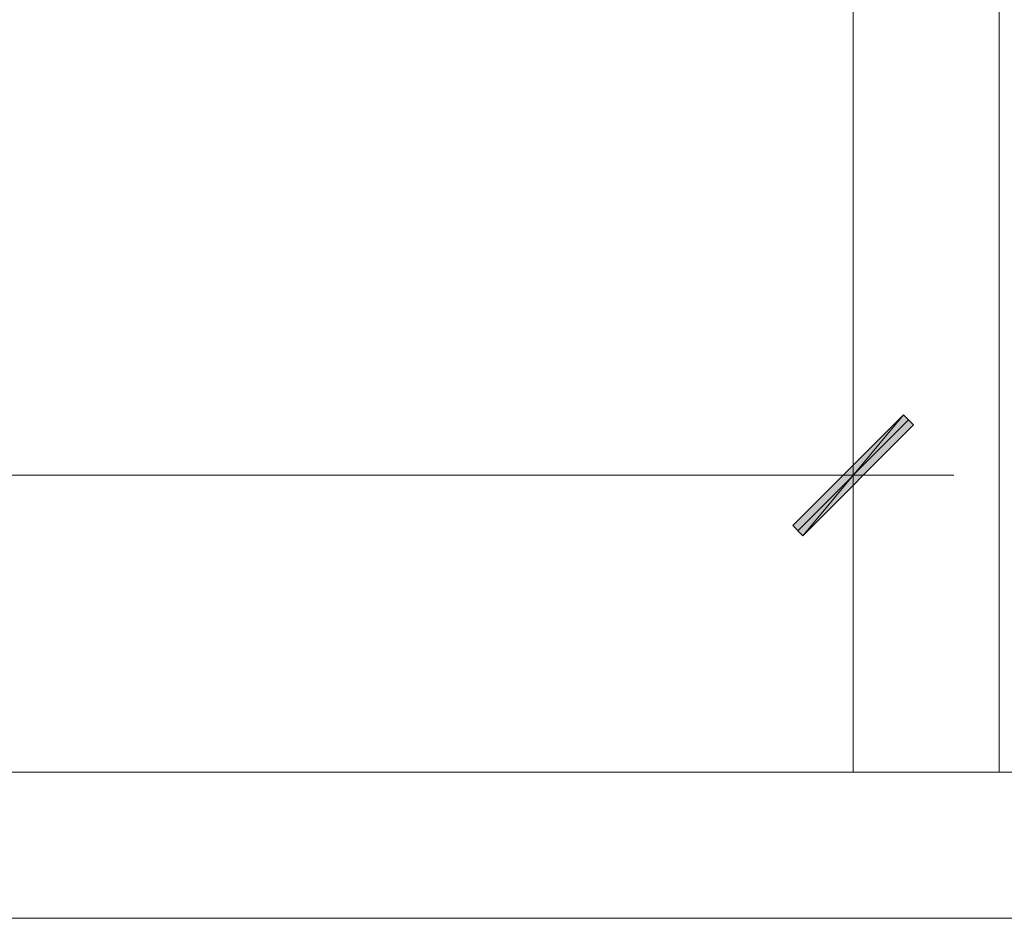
# Model space of a CAD drawing. Header units: inches. Extents: x -1441 to 3871, y -4351 to 2413.
# Tile 29 of 256: x -703 to -620, y -1396 to -1320. Entities that reach past the tile are written whole.
import ezdxf

# ---------------------------------------------------------------- set-up
doc = ezdxf.new("R2010")
doc.units = ezdxf.units.IN
doc.header["$MEASUREMENT"] = 0
doc.layers.add('at_Entity', color=7, linetype='Continuous')
doc.layers.add('at_Solid', color=7, linetype='Continuous')

msp = doc.modelspace()

# ---------------------------------------------------------------- hatches: boundary and pattern name
at = {"layer": 'at_Solid', "lineweight": 15}
for points in [[(-628.52509, -1353.61656), (-636.99261, -1363.77282), (-637.83698, -1362.92845)], [(-627.67595, -1354.4657), (-628.52509, -1353.61656), (-636.99261, -1363.77282)]]:
    msp.add_hatch(color=7, dxfattribs=at).paths.add_polyline_path(points)

# ---------------------------------------------------------------- linework, layer by layer
at = {"layer": 'at_Entity', "color": 7, "lineweight": 15}
for p, q in [((-632.75647, -1383.67032), (-632.75647, -1195.72936)), ((-620.48213, -1383.67032), (-620.48213, -1195.72936)), ((-620.48213, -1347.2671), (-620.48213, -1383.67032)), ((-632.75647, -1351.07868), (-632.75647, -1366.31546)), ((-637.83698, -1362.92845), (-628.52509, -1353.61656)), ((-628.52509, -1353.61656), (-636.99261, -1363.77282)), ((-628.52509, -1353.61656), (-636.99261, -1363.77282)), ((-627.67595, -1354.4657), (-628.52509, -1353.61656)), ((-637.41241, -1363.35302), (-628.10052, -1354.04113)), ((-636.99261, -1363.77282), (-627.67595, -1354.4657)), ((-1006.10051, -1358.69707), (-638.26155, -1358.69707)), ((-640.79942, -1358.69707), (-624.29371, -1358.69707)), ((-636.99261, -1363.77282), (-637.83698, -1362.92845)), ((-468.51981, -1383.67032), (-1011.60083, -1383.67032)), ((-513.81513, -1395.94466), (-1011.60083, -1395.94466))]:
    msp.add_line(p, q, dxfattribs=at)

doc.saveas('drawing.dxf')
